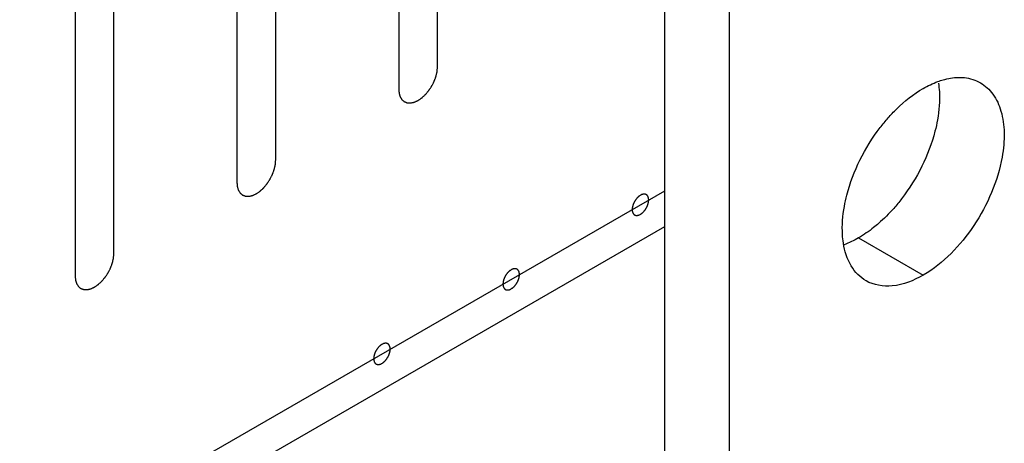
# Model space of a CAD drawing. Header units: inches. Extents: x 3 to 177, y 3 to 114.
# Tile 89 of 95: x 154.434 to 155.332, y 96.295 to 96.681. Entities that reach past the tile are written whole.
import ezdxf

# ---------------------------------------------------------------- set-up
doc = ezdxf.new("R2010")
doc.units = ezdxf.units.IN
doc.header["$LTSCALE"] = 9.973333
doc.header["$MEASUREMENT"] = 0
doc.layers.get('0').update_dxf_attribs({"linetype": 'CONTINUOUS'})
doc.layers.add('03_ALL_AXES', color=7, linetype='CONTINUOUS')
doc.layers.add('08_ALL_COSMETICS', color=7, linetype='CONTINUOUS')

msp = doc.modelspace()

# ---------------------------------------------------------------- linework, layer by layer
at = {"color": 7, "linetype": 'Continuous'}
for p, q in [((155.02207, 92.11585), (155.02207, 98.81916)), ((155.08099, 92.08183), (155.08099, 98.78514)), ((151.20355, 94.32042), (155.02207, 96.52503)), ((151.23184, 94.30409), (155.02207, 96.49237))]:
    msp.add_line(p, q, dxfattribs=at)
at = {"layer": '03_ALL_AXES', "color": 7, "linetype": 'Continuous'}
msp.add_line((155.19884, 96.48203), (155.25777, 96.44801), dxfattribs=at)
for points in [[(155.25777, 96.61839), (155.26202, 96.62084), (155.26648, 96.62298), (155.27109, 96.62466)], [(155.23085, 96.50895), (155.22655, 96.50408), (155.22195, 96.49946), (155.21705, 96.4952)], [(155.19884, 96.48203), (155.19459, 96.47958), (155.19013, 96.47744), (155.18552, 96.47576)]]:
    msp.add_open_spline(points, degree=3, dxfattribs=at)
for points, knots in [([(155.27163, 96.62313), (155.27203, 96.62057), (155.27317, 96.60946), (155.27226, 96.59821), (155.27077, 96.58979)], [0, 0, 0, 0, 0.232633, 1, 1, 1, 1]), ([(155.27109, 96.62466), (155.27267, 96.62524), (155.27873, 96.62721), (155.28509, 96.62833), (155.28978, 96.62843)], [0, 0, 0, 0, 0.264553, 1, 1, 1, 1]), ([(155.28978, 96.62843), (155.29161, 96.62847), (155.29856, 96.62823), (155.30549, 96.62612), (155.30993, 96.62355)], [0, 0, 0, 0, 0.262582, 1, 1, 1, 1]), ([(155.30993, 96.62355), (155.31438, 96.62099), (155.32256, 96.61329), (155.32978, 96.59708), (155.3323, 96.57726), (155.331, 96.56314), (155.32969, 96.55577)], [0, 0, 0, 0, 0.206058, 0.435043, 0.699368, 1, 1, 1, 1]), ([(155.22576, 96.59147), (155.22822, 96.59425), (155.23783, 96.60438), (155.24888, 96.61326), (155.25777, 96.61839)], [0, 0, 0, 0, 0.265662, 1, 1, 1, 1]), ([(155.20009, 96.55301), (155.20524, 96.56345), (155.21344, 96.57668), (155.22324, 96.58862), (155.22576, 96.59147)], [0, 0, 0, 0, 0.75367, 1, 1, 1, 1]), ([(155.27077, 96.58979), (155.27014, 96.58626), (155.26692, 96.57167), (155.26154, 96.55758), (155.25652, 96.54741)], [0, 0, 0, 0, 0.239985, 1, 1, 1, 1]), ([(155.18584, 96.51063), (155.18647, 96.51416), (155.18969, 96.52875), (155.19507, 96.54283), (155.20009, 96.55301)], [0, 0, 0, 0, 0.239985, 1, 1, 1, 1]), ([(155.32969, 96.55577), (155.32574, 96.53353), (155.30772, 96.49205), (155.27638, 96.45875), (155.25777, 96.44801)], [0, 0, 0, 0, 0.512472, 1, 1, 1, 1]), ([(155.25652, 96.54741), (155.25137, 96.53697), (155.24317, 96.52373), (155.23337, 96.5118), (155.23085, 96.50895)], [0, 0, 0, 0, 0.75367, 1, 1, 1, 1]), ([(155.18498, 96.47729), (155.18458, 96.47985), (155.18344, 96.49095), (155.18435, 96.50221), (155.18584, 96.51063)], [0, 0, 0, 0, 0.232633, 1, 1, 1, 1]), ([(155.21705, 96.4952), (155.21557, 96.49391), (155.20982, 96.48911), (155.20364, 96.4848), (155.19884, 96.48203)], [0, 0, 0, 0, 0.260856, 1, 1, 1, 1]), ([(155.2056, 96.44284), (155.20009, 96.44602), (155.19018, 96.45651), (155.18611, 96.47001), (155.18498, 96.47729)], [0, 0, 0, 0, 0.463491, 1, 1, 1, 1]), ([(155.25777, 96.44801), (155.24914, 96.44303), (155.2319, 96.43588), (155.21265, 96.43878), (155.2056, 96.44284)], [0, 0, 0, 0, 0.550513, 1, 1, 1, 1])]:
    msp.add_open_spline(points, degree=3, knots=knots, dxfattribs=at)
at = {"layer": '08_ALL_COSMETICS', "color": 7, "linetype": 'Continuous'}
for p, q in [((154.81488, 96.63811), (154.81488, 97.27771)), ((154.77953, 97.2573), (154.77953, 96.6177)), ((154.66733, 96.55293), (154.66733, 97.19252)), ((154.63198, 97.17211), (154.63198, 96.53252)), ((154.51979, 96.46774), (154.51979, 97.10733)), ((154.48443, 97.08692), (154.48443, 96.44733))]:
    msp.add_line(p, q, dxfattribs=at)
for points, knots in [([(154.77953, 96.6177), (154.77956, 96.61739), (154.77961, 96.61676), (154.7797, 96.61582), (154.77977, 96.61503), (154.77981, 96.61448), (154.77985, 96.61417), (154.77985, 96.61392), (154.77993, 96.61373), (154.78001, 96.61346), (154.78016, 96.61299), (154.78036, 96.61231), (154.78057, 96.61164), (154.78071, 96.61116), (154.7808, 96.6109), (154.78085, 96.61068), (154.78097, 96.61054), (154.7811, 96.61032), (154.78134, 96.60994), (154.78167, 96.6094), (154.78201, 96.60887), (154.78224, 96.60849), (154.78238, 96.60828), (154.78247, 96.6081), (154.78262, 96.608), (154.7828, 96.60784), (154.78313, 96.60757), (154.78359, 96.60718), (154.78406, 96.6068), (154.78438, 96.60653), (154.78457, 96.60638), (154.7847, 96.60624), (154.78487, 96.6062), (154.78509, 96.60611), (154.78537, 96.60601), (154.78571, 96.60589), (154.78615, 96.60572), (154.78659, 96.60556), (154.78698, 96.60541), (154.78721, 96.60533), (154.78736, 96.60525), (154.78756, 96.60526), (154.78781, 96.60525), (154.78826, 96.60523), (154.78889, 96.6052), (154.78953, 96.60518), (154.78997, 96.60516), (154.79022, 96.60515), (154.79041, 96.60513), (154.79062, 96.60519), (154.79089, 96.60525), (154.79137, 96.60536), (154.79206, 96.60551), (154.79275, 96.60567), (154.79323, 96.60577), (154.79351, 96.60584), (154.79371, 96.60587), (154.79393, 96.60599), (154.79422, 96.60611), (154.79473, 96.60635), (154.79546, 96.60669), (154.79619, 96.60703), (154.7967, 96.60726), (154.79699, 96.6074), (154.79721, 96.60748), (154.79742, 96.60765), (154.79771, 96.60784), (154.79821, 96.60819), (154.79892, 96.60868), (154.79964, 96.60918), (154.80014, 96.60952), (154.80042, 96.60972), (154.80064, 96.60985), (154.80084, 96.61006), (154.80112, 96.61031), (154.8016, 96.61076), (154.80229, 96.6114), (154.80298, 96.61203), (154.80346, 96.61248), (154.80373, 96.61274), (154.80395, 96.61292), (154.80413, 96.61316), (154.80439, 96.61345), (154.80483, 96.61399), (154.80547, 96.61474), (154.8061, 96.6155), (154.80654, 96.61602), (154.8068, 96.61633), (154.80699, 96.61655), (154.80716, 96.61682), (154.80739, 96.61716), (154.80778, 96.61776), (154.80835, 96.61862), (154.80891, 96.61949), (154.80931, 96.62009), (154.80953, 96.62043), (154.80971, 96.62069), (154.80984, 96.62096), (154.81003, 96.62132), (154.81034, 96.62196), (154.8108, 96.62286), (154.81126, 96.62377), (154.81158, 96.6244), (154.81176, 96.62476), (154.81191, 96.62503), (154.81199, 96.62531), (154.81213, 96.62568), (154.81237, 96.62633), (154.81271, 96.62726), (154.81305, 96.62819), (154.81329, 96.62884), (154.81342, 96.62921), (154.81354, 96.62949), (154.81359, 96.62976), (154.81367, 96.63013), (154.81382, 96.63077), (154.81403, 96.63168), (154.81424, 96.6326), (154.81439, 96.63324), (154.81447, 96.6336), (154.81455, 96.63388), (154.81455, 96.63414), (154.81459, 96.6345), (154.81463, 96.63511), (154.81471, 96.636), (154.8148, 96.63706), (154.81485, 96.63776), (154.81488, 96.63811)], [0, 0, 0, 0, 0.015625, 0.03125, 0.046875, 0.054688, 0.058594, 0.0625, 0.066406, 0.070312, 0.078125, 0.09375, 0.109375, 0.117188, 0.121094, 0.125, 0.128906, 0.132812, 0.140625, 0.15625, 0.171875, 0.179688, 0.183594, 0.1875, 0.191406, 0.195312, 0.203125, 0.21875, 0.234375, 0.242188, 0.246094, 0.25, 0.253906, 0.257812, 0.265625, 0.273438, 0.28125, 0.296875, 0.304688, 0.308594, 0.3125, 0.316406, 0.320312, 0.328125, 0.34375, 0.359375, 0.367188, 0.371094, 0.375, 0.378906, 0.382812, 0.390625, 0.40625, 0.421875, 0.429688, 0.433594, 0.4375, 0.441406, 0.445312, 0.453125, 0.46875, 0.484375, 0.492188, 0.496094, 0.5, 0.503906, 0.507812, 0.515625, 0.53125, 0.546875, 0.554688, 0.558594, 0.5625, 0.566406, 0.570312, 0.578125, 0.59375, 0.609375, 0.617188, 0.621094, 0.625, 0.628906, 0.632812, 0.640625, 0.65625, 0.671875, 0.679688, 0.683594, 0.6875, 0.691406, 0.695312, 0.703125, 0.71875, 0.734375, 0.742188, 0.746094, 0.75, 0.753906, 0.757812, 0.765625, 0.78125, 0.796875, 0.804688, 0.808594, 0.8125, 0.816406, 0.820312, 0.828125, 0.84375, 0.859375, 0.867188, 0.871094, 0.875, 0.878906, 0.882812, 0.890625, 0.90625, 0.921875, 0.929688, 0.933594, 0.9375, 0.941406, 0.945312, 0.953125, 0.96875, 0.984375, 1, 1, 1, 1]), ([(154.63198, 96.53252), (154.63201, 96.5322), (154.63206, 96.53157), (154.63215, 96.53063), (154.63222, 96.52985), (154.63226, 96.52929), (154.6323, 96.52898), (154.6323, 96.52874), (154.63238, 96.52855), (154.63246, 96.52827), (154.63261, 96.5278), (154.63281, 96.52713), (154.63302, 96.52645), (154.63317, 96.52598), (154.63325, 96.52571), (154.6333, 96.5255), (154.63342, 96.52535), (154.63355, 96.52513), (154.63379, 96.52476), (154.63412, 96.52422), (154.63446, 96.52368), (154.63469, 96.5233), (154.63483, 96.52309), (154.63492, 96.52291), (154.63507, 96.52281), (154.63526, 96.52265), (154.63558, 96.52239), (154.63604, 96.522), (154.63651, 96.52161), (154.63683, 96.52134), (154.63702, 96.52119), (154.63715, 96.52106), (154.63733, 96.52101), (154.63754, 96.52092), (154.63782, 96.52082), (154.63816, 96.5207), (154.6386, 96.52054), (154.63905, 96.52037), (154.63943, 96.52022), (154.63966, 96.52015), (154.63982, 96.52007), (154.64001, 96.52008), (154.64026, 96.52006), (154.64071, 96.52005), (154.64134, 96.52002), (154.64198, 96.51999), (154.64242, 96.51997), (154.64267, 96.51997), (154.64286, 96.51994), (154.64307, 96.52), (154.64334, 96.52006), (154.64383, 96.52017), (154.64451, 96.52032), (154.6452, 96.52048), (154.64568, 96.52058), (154.64596, 96.52065), (154.64616, 96.52068), (154.64638, 96.5208), (154.64667, 96.52093), (154.64718, 96.52117), (154.64791, 96.5215), (154.64864, 96.52184), (154.64915, 96.52207), (154.64944, 96.52221), (154.64966, 96.5223), (154.64987, 96.52246), (154.65016, 96.52265), (154.65066, 96.523), (154.65137, 96.52349), (154.65209, 96.52399), (154.65259, 96.52433), (154.65287, 96.52454), (154.65309, 96.52467), (154.6533, 96.52487), (154.65357, 96.52512), (154.65405, 96.52557), (154.65474, 96.52621), (154.65543, 96.52685), (154.65591, 96.52729), (154.65619, 96.52755), (154.6564, 96.52773), (154.65658, 96.52797), (154.65684, 96.52827), (154.65728, 96.5288), (154.65792, 96.52955), (154.65855, 96.53031), (154.659, 96.53084), (154.65925, 96.53114), (154.65944, 96.53136), (154.65961, 96.53163), (154.65984, 96.53197), (154.66023, 96.53258), (154.6608, 96.53344), (154.66136, 96.5343), (154.66176, 96.5349), (154.66198, 96.53525), (154.66217, 96.5355), (154.66229, 96.53578), (154.66248, 96.53614), (154.66279, 96.53677), (154.66325, 96.53768), (154.66371, 96.53858), (154.66403, 96.53921), (154.66421, 96.53958), (154.66436, 96.53985), (154.66445, 96.54013), (154.66459, 96.5405), (154.66482, 96.54115), (154.66516, 96.54207), (154.6655, 96.543), (154.66574, 96.54365), (154.66587, 96.54402), (154.66599, 96.5443), (154.66604, 96.54457), (154.66613, 96.54494), (154.66627, 96.54558), (154.66648, 96.5465), (154.66669, 96.54741), (154.66684, 96.54805), (154.66692, 96.54842), (154.667, 96.54869), (154.667, 96.54896), (154.66704, 96.54931), (154.66709, 96.54993), (154.66716, 96.55081), (154.66725, 96.55187), (154.6673, 96.55257), (154.66733, 96.55293)], [0, 0, 0, 0, 0.015625, 0.03125, 0.046875, 0.054688, 0.058594, 0.0625, 0.066406, 0.070312, 0.078125, 0.09375, 0.109375, 0.117188, 0.121094, 0.125, 0.128906, 0.132812, 0.140625, 0.15625, 0.171875, 0.179688, 0.183594, 0.1875, 0.191406, 0.195312, 0.203125, 0.21875, 0.234375, 0.242188, 0.246094, 0.25, 0.253906, 0.257812, 0.265625, 0.273438, 0.28125, 0.296875, 0.304688, 0.308594, 0.3125, 0.316406, 0.320312, 0.328125, 0.34375, 0.359375, 0.367188, 0.371094, 0.375, 0.378906, 0.382812, 0.390625, 0.40625, 0.421875, 0.429688, 0.433594, 0.4375, 0.441406, 0.445312, 0.453125, 0.46875, 0.484375, 0.492188, 0.496094, 0.5, 0.503906, 0.507812, 0.515625, 0.53125, 0.546875, 0.554688, 0.558594, 0.5625, 0.566406, 0.570312, 0.578125, 0.59375, 0.609375, 0.617188, 0.621094, 0.625, 0.628906, 0.632812, 0.640625, 0.65625, 0.671875, 0.679688, 0.683594, 0.6875, 0.691406, 0.695312, 0.703125, 0.71875, 0.734375, 0.742188, 0.746094, 0.75, 0.753906, 0.757812, 0.765625, 0.78125, 0.796875, 0.804688, 0.808594, 0.8125, 0.816406, 0.820312, 0.828125, 0.84375, 0.859375, 0.867188, 0.871094, 0.875, 0.878906, 0.882812, 0.890625, 0.90625, 0.921875, 0.929688, 0.933594, 0.9375, 0.941406, 0.945312, 0.953125, 0.96875, 0.984375, 1, 1, 1, 1]), ([(155.00745, 96.51659), (155.00743, 96.51686), (155.00739, 96.51726), (155.00735, 96.51773), (155.00732, 96.518), (155.00732, 96.51821), (155.00725, 96.51837), (155.00718, 96.5186), (155.00709, 96.51889), (155.00701, 96.51918), (155.00693, 96.51941), (155.00689, 96.51959), (155.00679, 96.51972), (155.00668, 96.5199), (155.00654, 96.52013), (155.00639, 96.52036), (155.00627, 96.52054), (155.0062, 96.52069), (155.00607, 96.52078), (155.00592, 96.52091), (155.00572, 96.52108), (155.00552, 96.52124), (155.00536, 96.52137), (155.00525, 96.52149), (155.0051, 96.52152), (155.00491, 96.5216), (155.00467, 96.52168), (155.00444, 96.52177), (155.00425, 96.52184), (155.00411, 96.52191), (155.00394, 96.5219), (155.00373, 96.52191), (155.00346, 96.52192), (155.00319, 96.52194), (155.00297, 96.52194), (155.00281, 96.52196), (155.00263, 96.52191), (155.0024, 96.52186), (155.0021, 96.52179), (155.00181, 96.52173), (155.00157, 96.52167), (155.0014, 96.52165), (155.00121, 96.52154), (155.00096, 96.52143), (155.00053, 96.52123), (155.00016, 96.52106), (154.99991, 96.52094)], [0, 0, 0, 0, 0.0625, 0.09375, 0.109375, 0.125, 0.140625, 0.15625, 0.1875, 0.21875, 0.234375, 0.25, 0.265625, 0.28125, 0.3125, 0.34375, 0.359375, 0.375, 0.390625, 0.40625, 0.4375, 0.46875, 0.484375, 0.5, 0.515625, 0.53125, 0.5625, 0.59375, 0.609375, 0.625, 0.640625, 0.65625, 0.6875, 0.71875, 0.734375, 0.75, 0.765625, 0.78125, 0.8125, 0.84375, 0.859375, 0.875, 0.890625, 0.90625, 0.9375, 1, 1, 1, 1]), ([(154.99991, 96.52094), (154.99966, 96.52078), (154.9993, 96.52052), (154.99887, 96.52023), (154.99863, 96.52006), (154.99844, 96.51994), (154.99827, 96.51977), (154.99803, 96.51955), (154.99774, 96.51928), (154.99739, 96.51895), (154.99703, 96.51865), (154.99671, 96.51824), (154.99638, 96.51786), (154.99606, 96.51746), (154.99572, 96.5171), (154.99545, 96.51663), (154.99515, 96.5162), (154.99487, 96.51575), (154.99456, 96.51532), (154.99435, 96.51485), (154.99411, 96.51439), (154.99388, 96.51392), (154.99362, 96.51347), (154.99347, 96.51299), (154.99329, 96.51251), (154.99312, 96.51204), (154.99293, 96.51156), (154.99284, 96.51109), (154.99273, 96.51063), (154.99264, 96.51023), (154.99257, 96.50992), (154.9925, 96.50969), (154.9925, 96.50946), (154.99247, 96.50916), (154.99243, 96.50863), (154.99239, 96.50818), (154.99237, 96.50788)], [0, 0, 0, 0, 0.0625, 0.09375, 0.109375, 0.125, 0.140625, 0.15625, 0.1875, 0.21875, 0.25, 0.28125, 0.3125, 0.34375, 0.375, 0.40625, 0.4375, 0.46875, 0.5, 0.53125, 0.5625, 0.59375, 0.625, 0.65625, 0.6875, 0.71875, 0.75, 0.78125, 0.8125, 0.84375, 0.859375, 0.875, 0.890625, 0.90625, 0.9375, 1, 1, 1, 1]), ([(154.99991, 96.50353), (155.00015, 96.50369), (155.00052, 96.50395), (155.00095, 96.50424), (155.00119, 96.50441), (155.00138, 96.50453), (155.00155, 96.5047), (155.00178, 96.50492), (155.00208, 96.50519), (155.00243, 96.50552), (155.00279, 96.50583), (155.00311, 96.50623), (155.00343, 96.50661), (155.00375, 96.50701), (155.00409, 96.50738), (155.00437, 96.50784), (155.00466, 96.50827), (155.00495, 96.50872), (155.00526, 96.50915), (155.00547, 96.50962), (155.00571, 96.51008), (155.00594, 96.51055), (155.00619, 96.51101), (155.00635, 96.51148), (155.00653, 96.51196), (155.00669, 96.51243), (155.00689, 96.51291), (155.00697, 96.51338), (155.00709, 96.51385), (155.00718, 96.51424), (155.00725, 96.51455), (155.00731, 96.51479), (155.00732, 96.51501), (155.00735, 96.51531), (155.00739, 96.51584), (155.00743, 96.51629), (155.00745, 96.51659)], [0, 0, 0, 0, 0.0625, 0.09375, 0.109375, 0.125, 0.140625, 0.15625, 0.1875, 0.21875, 0.25, 0.28125, 0.3125, 0.34375, 0.375, 0.40625, 0.4375, 0.46875, 0.5, 0.53125, 0.5625, 0.59375, 0.625, 0.65625, 0.6875, 0.71875, 0.75, 0.78125, 0.8125, 0.84375, 0.859375, 0.875, 0.890625, 0.90625, 0.9375, 1, 1, 1, 1]), ([(154.99237, 96.50788), (154.99239, 96.50761), (154.99243, 96.50721), (154.99247, 96.50674), (154.99249, 96.50648), (154.9925, 96.50626), (154.99257, 96.5061), (154.99263, 96.50587), (154.99272, 96.50558), (154.99281, 96.50529), (154.99288, 96.50507), (154.99293, 96.50488), (154.99302, 96.50476), (154.99314, 96.50457), (154.99328, 96.50434), (154.99342, 96.50411), (154.99354, 96.50393), (154.99362, 96.50378), (154.99375, 96.50369), (154.9939, 96.50356), (154.9941, 96.50339), (154.9943, 96.50323), (154.99446, 96.5031), (154.99457, 96.50298), (154.99472, 96.50295), (154.99491, 96.50287), (154.99514, 96.50279), (154.99538, 96.5027), (154.99557, 96.50263), (154.99571, 96.50256), (154.99588, 96.50257), (154.99609, 96.50256), (154.99636, 96.50255), (154.99663, 96.50254), (154.99685, 96.50253), (154.99701, 96.50251), (154.99719, 96.50256), (154.99742, 96.50261), (154.99771, 96.50268), (154.99801, 96.50274), (154.99824, 96.5028), (154.99841, 96.50282), (154.9986, 96.50293), (154.99885, 96.50304), (154.99929, 96.50324), (154.99966, 96.50341), (154.99991, 96.50353)], [0, 0, 0, 0, 0.0625, 0.09375, 0.109375, 0.125, 0.140625, 0.15625, 0.1875, 0.21875, 0.234375, 0.25, 0.265625, 0.28125, 0.3125, 0.34375, 0.359375, 0.375, 0.390625, 0.40625, 0.4375, 0.46875, 0.484375, 0.5, 0.515625, 0.53125, 0.5625, 0.59375, 0.609375, 0.625, 0.640625, 0.65625, 0.6875, 0.71875, 0.734375, 0.75, 0.765625, 0.78125, 0.8125, 0.84375, 0.859375, 0.875, 0.890625, 0.90625, 0.9375, 1, 1, 1, 1]), ([(154.48443, 96.44733), (154.48446, 96.44701), (154.48451, 96.44639), (154.4846, 96.44544), (154.48467, 96.44466), (154.48472, 96.44411), (154.48475, 96.4438), (154.48475, 96.44355), (154.48483, 96.44336), (154.48491, 96.44308), (154.48506, 96.44261), (154.48526, 96.44194), (154.48547, 96.44127), (154.48562, 96.44079), (154.4857, 96.44053), (154.48575, 96.44031), (154.48587, 96.44016), (154.486, 96.43994), (154.48624, 96.43957), (154.48657, 96.43903), (154.48691, 96.43849), (154.48715, 96.43811), (154.48728, 96.4379), (154.48737, 96.43772), (154.48753, 96.43763), (154.48771, 96.43747), (154.48803, 96.4372), (154.48849, 96.43681), (154.48896, 96.43643), (154.48928, 96.43615), (154.48947, 96.436), (154.4896, 96.43587), (154.48978, 96.43583), (154.49, 96.43574), (154.49027, 96.43564), (154.49061, 96.43551), (154.49105, 96.43535), (154.4915, 96.43518), (154.49188, 96.43504), (154.49211, 96.43496), (154.49227, 96.43488), (154.49247, 96.43489), (154.49272, 96.43487), (154.49316, 96.43486), (154.49379, 96.43483), (154.49443, 96.43481), (154.49487, 96.43478), (154.49513, 96.43478), (154.49531, 96.43475), (154.49552, 96.43482), (154.49579, 96.43487), (154.49628, 96.43499), (154.49696, 96.43514), (154.49765, 96.43529), (154.49813, 96.4354), (154.49841, 96.43547), (154.49861, 96.43549), (154.49883, 96.43561), (154.49912, 96.43574), (154.49963, 96.43598), (154.50036, 96.43631), (154.50109, 96.43665), (154.5016, 96.43688), (154.50189, 96.43702), (154.50211, 96.43711), (154.50232, 96.43727), (154.50261, 96.43747), (154.50311, 96.43782), (154.50382, 96.43831), (154.50454, 96.4388), (154.50504, 96.43915), (154.50533, 96.43935), (154.50554, 96.43948), (154.50575, 96.43969), (154.50602, 96.43994), (154.5065, 96.44039), (154.50719, 96.44102), (154.50788, 96.44166), (154.50836, 96.4421), (154.50864, 96.44236), (154.50885, 96.44254), (154.50903, 96.44278), (154.50929, 96.44308), (154.50973, 96.44361), (154.51037, 96.44437), (154.511, 96.44512), (154.51145, 96.44565), (154.5117, 96.44596), (154.5119, 96.44617), (154.51206, 96.44644), (154.51229, 96.44678), (154.51268, 96.44739), (154.51325, 96.44825), (154.51381, 96.44911), (154.51421, 96.44971), (154.51444, 96.45006), (154.51462, 96.45031), (154.51474, 96.45059), (154.51493, 96.45095), (154.51525, 96.45158), (154.5157, 96.45249), (154.51616, 96.45339), (154.51648, 96.45403), (154.51666, 96.45439), (154.51681, 96.45466), (154.5169, 96.45494), (154.51704, 96.45531), (154.51727, 96.45596), (154.51761, 96.45689), (154.51795, 96.45781), (154.51819, 96.45846), (154.51832, 96.45883), (154.51844, 96.45911), (154.51849, 96.45939), (154.51858, 96.45975), (154.51872, 96.46039), (154.51893, 96.46131), (154.51914, 96.46222), (154.51929, 96.46286), (154.51937, 96.46323), (154.51945, 96.46351), (154.51945, 96.46377), (154.51949, 96.46412), (154.51954, 96.46474), (154.51961, 96.46562), (154.5197, 96.46668), (154.51976, 96.46739), (154.51979, 96.46774)], [0, 0, 0, 0, 0.015625, 0.03125, 0.046875, 0.054688, 0.058594, 0.0625, 0.066406, 0.070312, 0.078125, 0.09375, 0.109375, 0.117188, 0.121094, 0.125, 0.128906, 0.132812, 0.140625, 0.15625, 0.171875, 0.179688, 0.183594, 0.1875, 0.191406, 0.195312, 0.203125, 0.21875, 0.234375, 0.242188, 0.246094, 0.25, 0.253906, 0.257812, 0.265625, 0.273438, 0.28125, 0.296875, 0.304688, 0.308594, 0.3125, 0.316406, 0.320312, 0.328125, 0.34375, 0.359375, 0.367188, 0.371094, 0.375, 0.378906, 0.382812, 0.390625, 0.40625, 0.421875, 0.429688, 0.433594, 0.4375, 0.441406, 0.445312, 0.453125, 0.46875, 0.484375, 0.492188, 0.496094, 0.5, 0.503906, 0.507812, 0.515625, 0.53125, 0.546875, 0.554688, 0.558594, 0.5625, 0.566406, 0.570312, 0.578125, 0.59375, 0.609375, 0.617188, 0.621094, 0.625, 0.628906, 0.632812, 0.640625, 0.65625, 0.671875, 0.679688, 0.683594, 0.6875, 0.691406, 0.695312, 0.703125, 0.71875, 0.734375, 0.742188, 0.746094, 0.75, 0.753906, 0.757812, 0.765625, 0.78125, 0.796875, 0.804688, 0.808594, 0.8125, 0.816406, 0.820312, 0.828125, 0.84375, 0.859375, 0.867188, 0.871094, 0.875, 0.878906, 0.882812, 0.890625, 0.90625, 0.921875, 0.929688, 0.933594, 0.9375, 0.941406, 0.945312, 0.953125, 0.96875, 0.984375, 1, 1, 1, 1]), ([(154.88206, 96.4529), (154.88181, 96.45274), (154.88145, 96.45248), (154.88102, 96.45219), (154.88078, 96.45202), (154.88059, 96.4519), (154.88042, 96.45173), (154.88018, 96.45151), (154.87989, 96.45124), (154.87954, 96.45091), (154.87918, 96.45061), (154.87886, 96.4502), (154.87853, 96.44982), (154.87821, 96.44942), (154.87787, 96.44906), (154.8776, 96.44859), (154.8773, 96.44816), (154.87702, 96.44771), (154.87671, 96.44728), (154.8765, 96.44681), (154.87625, 96.44635), (154.87603, 96.44588), (154.87577, 96.44542), (154.87562, 96.44495), (154.87544, 96.44447), (154.87527, 96.444), (154.87508, 96.44352), (154.87499, 96.44305), (154.87488, 96.44258), (154.87479, 96.44219), (154.87472, 96.44188), (154.87465, 96.44165), (154.87465, 96.44142), (154.87462, 96.44112), (154.87458, 96.44059), (154.87454, 96.44014), (154.87452, 96.43984)], [0, 0, 0, 0, 0.0625, 0.09375, 0.109375, 0.125, 0.140625, 0.15625, 0.1875, 0.21875, 0.25, 0.28125, 0.3125, 0.34375, 0.375, 0.40625, 0.4375, 0.46875, 0.5, 0.53125, 0.5625, 0.59375, 0.625, 0.65625, 0.6875, 0.71875, 0.75, 0.78125, 0.8125, 0.84375, 0.859375, 0.875, 0.890625, 0.90625, 0.9375, 1, 1, 1, 1]), ([(154.8896, 96.44855), (154.88958, 96.44882), (154.88954, 96.44922), (154.8895, 96.44969), (154.88947, 96.44995), (154.88947, 96.45017), (154.8894, 96.45033), (154.88933, 96.45056), (154.88924, 96.45085), (154.88916, 96.45114), (154.88908, 96.45136), (154.88904, 96.45155), (154.88894, 96.45167), (154.88883, 96.45186), (154.88868, 96.45209), (154.88854, 96.45232), (154.88842, 96.4525), (154.88835, 96.45265), (154.88822, 96.45274), (154.88806, 96.45287), (154.88786, 96.45304), (154.88767, 96.4532), (154.88751, 96.45333), (154.8874, 96.45345), (154.88725, 96.45348), (154.88706, 96.45356), (154.88682, 96.45364), (154.88659, 96.45373), (154.88639, 96.4538), (154.88626, 96.45387), (154.88609, 96.45386), (154.88588, 96.45387), (154.8856, 96.45388), (154.88534, 96.4539), (154.88512, 96.4539), (154.88496, 96.45392), (154.88478, 96.45387), (154.88455, 96.45382), (154.88425, 96.45375), (154.88396, 96.45369), (154.88372, 96.45363), (154.88355, 96.45361), (154.88336, 96.4535), (154.88311, 96.45339), (154.88268, 96.45319), (154.88231, 96.45302), (154.88206, 96.4529)], [0, 0, 0, 0, 0.0625, 0.09375, 0.109375, 0.125, 0.140625, 0.15625, 0.1875, 0.21875, 0.234375, 0.25, 0.265625, 0.28125, 0.3125, 0.34375, 0.359375, 0.375, 0.390625, 0.40625, 0.4375, 0.46875, 0.484375, 0.5, 0.515625, 0.53125, 0.5625, 0.59375, 0.609375, 0.625, 0.640625, 0.65625, 0.6875, 0.71875, 0.734375, 0.75, 0.765625, 0.78125, 0.8125, 0.84375, 0.859375, 0.875, 0.890625, 0.90625, 0.9375, 1, 1, 1, 1]), ([(154.88206, 96.43549), (154.8823, 96.43565), (154.88267, 96.43591), (154.8831, 96.4362), (154.88334, 96.43637), (154.88352, 96.43649), (154.8837, 96.43666), (154.88393, 96.43688), (154.88423, 96.43715), (154.88458, 96.43748), (154.88494, 96.43778), (154.88525, 96.43819), (154.88558, 96.43857), (154.8859, 96.43897), (154.88624, 96.43933), (154.88652, 96.4398), (154.88681, 96.44023), (154.8871, 96.44068), (154.88741, 96.44111), (154.88762, 96.44158), (154.88786, 96.44204), (154.88809, 96.44251), (154.88834, 96.44297), (154.88849, 96.44344), (154.88868, 96.44392), (154.88884, 96.44439), (154.88904, 96.44487), (154.88912, 96.44534), (154.88924, 96.44581), (154.88933, 96.4462), (154.8894, 96.44651), (154.88946, 96.44674), (154.88947, 96.44697), (154.8895, 96.44727), (154.88954, 96.4478), (154.88958, 96.44825), (154.8896, 96.44855)], [0, 0, 0, 0, 0.0625, 0.09375, 0.109375, 0.125, 0.140625, 0.15625, 0.1875, 0.21875, 0.25, 0.28125, 0.3125, 0.34375, 0.375, 0.40625, 0.4375, 0.46875, 0.5, 0.53125, 0.5625, 0.59375, 0.625, 0.65625, 0.6875, 0.71875, 0.75, 0.78125, 0.8125, 0.84375, 0.859375, 0.875, 0.890625, 0.90625, 0.9375, 1, 1, 1, 1]), ([(154.87452, 96.43984), (154.87454, 96.43957), (154.87458, 96.43917), (154.87462, 96.4387), (154.87464, 96.43843), (154.87465, 96.43822), (154.87471, 96.43806), (154.87478, 96.43783), (154.87487, 96.43754), (154.87496, 96.43725), (154.87503, 96.43703), (154.87507, 96.43684), (154.87517, 96.43671), (154.87528, 96.43653), (154.87543, 96.4363), (154.87557, 96.43607), (154.87569, 96.43589), (154.87577, 96.43574), (154.8759, 96.43565), (154.87605, 96.43552), (154.87625, 96.43535), (154.87645, 96.43519), (154.87661, 96.43506), (154.87672, 96.43494), (154.87687, 96.43491), (154.87706, 96.43483), (154.87729, 96.43475), (154.87753, 96.43466), (154.87772, 96.43459), (154.87786, 96.43452), (154.87803, 96.43453), (154.87824, 96.43452), (154.87851, 96.43451), (154.87878, 96.43449), (154.879, 96.43449), (154.87916, 96.43447), (154.87934, 96.43452), (154.87957, 96.43457), (154.87986, 96.43464), (154.88016, 96.4347), (154.88039, 96.43476), (154.88056, 96.43478), (154.88075, 96.43489), (154.881, 96.435), (154.88144, 96.4352), (154.88181, 96.43537), (154.88206, 96.43549)], [0, 0, 0, 0, 0.0625, 0.09375, 0.109375, 0.125, 0.140625, 0.15625, 0.1875, 0.21875, 0.234375, 0.25, 0.265625, 0.28125, 0.3125, 0.34375, 0.359375, 0.375, 0.390625, 0.40625, 0.4375, 0.46875, 0.484375, 0.5, 0.515625, 0.53125, 0.5625, 0.59375, 0.609375, 0.625, 0.640625, 0.65625, 0.6875, 0.71875, 0.734375, 0.75, 0.765625, 0.78125, 0.8125, 0.84375, 0.859375, 0.875, 0.890625, 0.90625, 0.9375, 1, 1, 1, 1]), ([(154.76421, 96.38486), (154.76396, 96.38469), (154.7636, 96.38444), (154.76317, 96.38415), (154.76293, 96.38398), (154.76274, 96.38386), (154.76257, 96.38369), (154.76233, 96.38347), (154.76204, 96.3832), (154.76169, 96.38287), (154.76133, 96.38256), (154.76101, 96.38215), (154.76068, 96.38178), (154.76036, 96.38138), (154.76002, 96.38101), (154.75975, 96.38055), (154.75945, 96.38012), (154.75917, 96.37967), (154.75886, 96.37924), (154.75865, 96.37877), (154.7584, 96.37831), (154.75818, 96.37784), (154.75792, 96.37738), (154.75777, 96.3769), (154.75759, 96.37643), (154.75742, 96.37596), (154.75722, 96.37548), (154.75714, 96.37501), (154.75703, 96.37454), (154.75694, 96.37415), (154.75687, 96.37384), (154.7568, 96.3736), (154.7568, 96.37338), (154.75677, 96.37308), (154.75673, 96.37255), (154.75669, 96.3721), (154.75666, 96.3718)], [0, 0, 0, 0, 0.0625, 0.09375, 0.109375, 0.125, 0.140625, 0.15625, 0.1875, 0.21875, 0.25, 0.28125, 0.3125, 0.34375, 0.375, 0.40625, 0.4375, 0.46875, 0.5, 0.53125, 0.5625, 0.59375, 0.625, 0.65625, 0.6875, 0.71875, 0.75, 0.78125, 0.8125, 0.84375, 0.859375, 0.875, 0.890625, 0.90625, 0.9375, 1, 1, 1, 1]), ([(154.77175, 96.38051), (154.77173, 96.38078), (154.77169, 96.38118), (154.77165, 96.38165), (154.77162, 96.38191), (154.77162, 96.38213), (154.77155, 96.38229), (154.77148, 96.38252), (154.77139, 96.38281), (154.77131, 96.3831), (154.77123, 96.38332), (154.77119, 96.38351), (154.77109, 96.38363), (154.77098, 96.38382), (154.77083, 96.38405), (154.77069, 96.38428), (154.77057, 96.38446), (154.7705, 96.38461), (154.77037, 96.3847), (154.77021, 96.38483), (154.77001, 96.385), (154.76982, 96.38516), (154.76966, 96.38529), (154.76955, 96.38541), (154.7694, 96.38544), (154.76921, 96.38552), (154.76897, 96.3856), (154.76874, 96.38569), (154.76854, 96.38576), (154.76841, 96.38583), (154.76824, 96.38582), (154.76803, 96.38583), (154.76775, 96.38584), (154.76748, 96.38585), (154.76727, 96.38586), (154.76711, 96.38588), (154.76693, 96.38583), (154.7667, 96.38578), (154.7664, 96.38571), (154.76611, 96.38565), (154.76587, 96.38559), (154.7657, 96.38557), (154.76551, 96.38546), (154.76526, 96.38535), (154.76483, 96.38515), (154.76446, 96.38498), (154.76421, 96.38486)], [0, 0, 0, 0, 0.0625, 0.09375, 0.109375, 0.125, 0.140625, 0.15625, 0.1875, 0.21875, 0.234375, 0.25, 0.265625, 0.28125, 0.3125, 0.34375, 0.359375, 0.375, 0.390625, 0.40625, 0.4375, 0.46875, 0.484375, 0.5, 0.515625, 0.53125, 0.5625, 0.59375, 0.609375, 0.625, 0.640625, 0.65625, 0.6875, 0.71875, 0.734375, 0.75, 0.765625, 0.78125, 0.8125, 0.84375, 0.859375, 0.875, 0.890625, 0.90625, 0.9375, 1, 1, 1, 1]), ([(154.76421, 96.36744), (154.76445, 96.36761), (154.76482, 96.36787), (154.76525, 96.36816), (154.76549, 96.36833), (154.76567, 96.36845), (154.76585, 96.36862), (154.76608, 96.36884), (154.76638, 96.36911), (154.76673, 96.36944), (154.76709, 96.36974), (154.7674, 96.37015), (154.76773, 96.37053), (154.76805, 96.37093), (154.76839, 96.37129), (154.76867, 96.37176), (154.76896, 96.37219), (154.76925, 96.37264), (154.76956, 96.37307), (154.76977, 96.37354), (154.77001, 96.374), (154.77024, 96.37447), (154.77049, 96.37492), (154.77064, 96.3754), (154.77083, 96.37588), (154.77099, 96.37635), (154.77119, 96.37683), (154.77127, 96.3773), (154.77139, 96.37776), (154.77148, 96.37816), (154.77154, 96.37847), (154.77161, 96.3787), (154.77162, 96.37893), (154.77165, 96.37923), (154.77169, 96.37976), (154.77172, 96.38021), (154.77175, 96.38051)], [0, 0, 0, 0, 0.0625, 0.09375, 0.109375, 0.125, 0.140625, 0.15625, 0.1875, 0.21875, 0.25, 0.28125, 0.3125, 0.34375, 0.375, 0.40625, 0.4375, 0.46875, 0.5, 0.53125, 0.5625, 0.59375, 0.625, 0.65625, 0.6875, 0.71875, 0.75, 0.78125, 0.8125, 0.84375, 0.859375, 0.875, 0.890625, 0.90625, 0.9375, 1, 1, 1, 1]), ([(154.75666, 96.3718), (154.75669, 96.37153), (154.75673, 96.37113), (154.75677, 96.37066), (154.75679, 96.37039), (154.7568, 96.37018), (154.75686, 96.37002), (154.75693, 96.36979), (154.75702, 96.3695), (154.75711, 96.36921), (154.75718, 96.36898), (154.75722, 96.3688), (154.75732, 96.36867), (154.75743, 96.36849), (154.75758, 96.36826), (154.75772, 96.36803), (154.75784, 96.36785), (154.75792, 96.3677), (154.75805, 96.36761), (154.7582, 96.36747), (154.7584, 96.36731), (154.7586, 96.36715), (154.75876, 96.36702), (154.75887, 96.3669), (154.75902, 96.36687), (154.7592, 96.36679), (154.75944, 96.36671), (154.75968, 96.36662), (154.75987, 96.36655), (154.76001, 96.36648), (154.76018, 96.36649), (154.76039, 96.36648), (154.76066, 96.36647), (154.76093, 96.36645), (154.76115, 96.36645), (154.7613, 96.36643), (154.76149, 96.36648), (154.76172, 96.36653), (154.76201, 96.3666), (154.76231, 96.36666), (154.76254, 96.36672), (154.76271, 96.36674), (154.7629, 96.36685), (154.76315, 96.36695), (154.76359, 96.36716), (154.76396, 96.36733), (154.76421, 96.36744)], [0, 0, 0, 0, 0.0625, 0.09375, 0.109375, 0.125, 0.140625, 0.15625, 0.1875, 0.21875, 0.234375, 0.25, 0.265625, 0.28125, 0.3125, 0.34375, 0.359375, 0.375, 0.390625, 0.40625, 0.4375, 0.46875, 0.484375, 0.5, 0.515625, 0.53125, 0.5625, 0.59375, 0.609375, 0.625, 0.640625, 0.65625, 0.6875, 0.71875, 0.734375, 0.75, 0.765625, 0.78125, 0.8125, 0.84375, 0.859375, 0.875, 0.890625, 0.90625, 0.9375, 1, 1, 1, 1])]:
    msp.add_open_spline(points, degree=3, knots=knots, dxfattribs=at)

doc.saveas('drawing.dxf')
